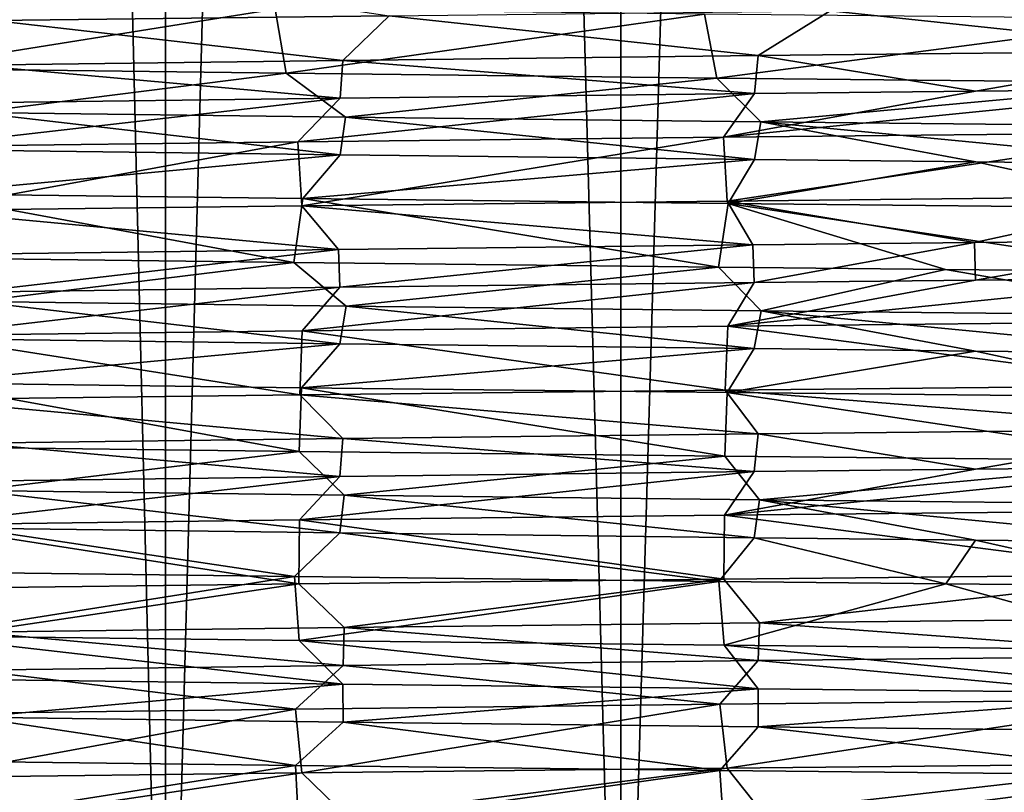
# Model space of a CAD drawing. Header units: millimetres. Extents: x -27 to 78, y -1 to 325.
# Tile 19 of 128: x -14.19 to -7.68, y 10.31 to 15.42. Entities that reach past the tile are written whole.
import ezdxf

# ---------------------------------------------------------------- set-up
doc = ezdxf.new("R2010")
doc.units = ezdxf.units.MM
doc.header["$LTSCALE"] = 65.185185
for name, color, linetype in [('1', 7, 'CONTINUOUS'), ('172', 7, 'CONTINUOUS'), ('173', 7, 'CONTINUOUS'), ('174', 7, 'CONTINUOUS'), ('175', 7, 'CONTINUOUS'), ('188', 7, 'CONTINUOUS'), ('189', 7, 'CONTINUOUS'), ('190', 7, 'CONTINUOUS'), ('191', 7, 'CONTINUOUS'), ('192', 7, 'CONTINUOUS'), ('5', 7, 'CONTINUOUS'), ('6', 7, 'CONTINUOUS')]:
    doc.layers.add(name, color=color, linetype=linetype)

msp = doc.modelspace()

# ---------------------------------------------------------------- linework, layer by layer
at = {"layer": '1', "color": 7, "linetype": 'CONTINUOUS', "true_color": 0x96918c}
for points in [[(-15.9099, 6.4, 15.9099), (-13.2252, 6.4, 18.2029), (-15.9096, 118.4, 15.9102), (-15.9099, 6.4, 15.9099)], [(-13.2252, 6.4, -18.2029), (-15.9099, 6.4, -15.9099), (-13.2255, 118.4, -18.2026), (-13.2252, 6.4, -18.2029)], [(-13.2255, 118.4, -18.2026), (-15.9099, 6.4, -15.9099), (-15.9096, 118.4, -15.9102), (-13.2255, 118.4, -18.2026)], [(-15.9096, 118.4, 15.9102), (-13.2252, 6.4, 18.2029), (-13.2255, 118.4, 18.2026), (-15.9096, 118.4, 15.9102)], [(-13.2252, 6.4, 18.2029), (-10.2148, 6.4, 20.0476), (-13.2255, 118.4, 18.2026), (-13.2252, 6.4, 18.2029)], [(-13.2255, 118.4, 18.2026), (-10.2148, 6.4, 20.0476), (-10.2145, 118.4, 20.0477), (-13.2255, 118.4, 18.2026)], [(-10.2145, 118.4, -20.0477), (-13.2252, 6.4, -18.2029), (-13.2255, 118.4, -18.2026), (-10.2145, 118.4, -20.0477)], [(-10.2148, 6.4, -20.0476), (-13.2252, 6.4, -18.2029), (-10.2145, 118.4, -20.0477), (-10.2148, 6.4, -20.0476)], [(-10.2148, 6.4, 20.0476), (-6.9529, 6.4, 21.3988), (-10.2145, 118.4, 20.0477), (-10.2148, 6.4, 20.0476)], [(-6.9529, 6.4, -21.3988), (-10.2148, 6.4, -20.0476), (-6.9532, 118.4, -21.3987), (-6.9529, 6.4, -21.3988)], [(-6.9532, 118.4, -21.3987), (-10.2148, 6.4, -20.0476), (-10.2145, 118.4, -20.0477), (-6.9532, 118.4, -21.3987)], [(-10.2145, 118.4, 20.0477), (-6.9529, 6.4, 21.3988), (-6.9532, 118.4, 21.3987), (-10.2145, 118.4, 20.0477)]]:
    msp.add_3dface(points, dxfattribs=at)
at = {"layer": '172', "color": 7, "linetype": 'CONTINUOUS', "true_color": 0x96918c}
for points in [[(-9.3324, 14.9308, 18.2525), (-12.0524, 15.1501, 16.5828), (-9.3081, 15.1814, 18.265), (-9.3324, 14.9308, 18.2525)], [(-7.8698, 14.9465, 18.9292), (-9.3324, 14.9308, 18.2525), (-9.3081, 15.1814, 18.265), (-7.8698, 14.9465, 18.9292)], [(-7.8698, 14.9465, 18.9292), (-9.3081, 15.1814, 18.265), (-6.3348, 15.2126, 19.4967), (-7.8698, 14.9465, 18.9292)], [(-6.3555, 14.9622, 19.4899), (-7.8698, 14.9465, 18.9292), (-6.3348, 15.2126, 19.4967), (-6.3555, 14.9622, 19.4899)], [(-12.0712, 14.8996, 16.5691), (-14.5116, 14.8684, 14.4798), (-14.4997, 15.1188, 14.4917), (-12.0712, 14.8996, 16.5691)], [(-12.0712, 14.8996, 16.5691), (-14.4997, 15.1188, 14.4917), (-12.0524, 15.1501, 16.5828), (-12.0712, 14.8996, 16.5691)], [(-9.3324, 14.9308, 18.2525), (-12.0712, 14.8996, 16.5691), (-12.0524, 15.1501, 16.5828), (-9.3324, 14.9308, 18.2525)], [(-14.5113, 14.5564, -14.4801), (-12.0708, 14.5252, -16.5695), (-14.4845, 14.8062, -14.5069), (-14.5113, 14.5564, -14.4801)], [(-12.0708, 14.5252, -16.5695), (-12.0352, 14.7749, -16.5953), (-14.4845, 14.8062, -14.5069), (-12.0708, 14.5252, -16.5695)], [(-12.0708, 14.5252, -16.5695), (-9.3316, 14.4939, -18.253), (-12.0352, 14.7749, -16.5953), (-12.0708, 14.5252, -16.5695)], [(-9.3316, 14.4939, -18.253), (-9.2905, 14.7437, -18.2739), (-12.0352, 14.7749, -16.5953), (-9.3316, 14.4939, -18.253)], [(-9.3316, 14.4939, -18.253), (-7.8688, 14.4783, -18.9296), (-9.2905, 14.7437, -18.2739), (-9.3316, 14.4939, -18.253)], [(-7.8688, 14.4783, -18.9296), (-6.3546, 14.4626, -19.4902), (-9.2905, 14.7437, -18.2739), (-7.8688, 14.4783, -18.9296)], [(-6.3546, 14.4626, -19.4902), (-6.3194, 14.7124, -19.5017), (-9.2905, 14.7437, -18.2739), (-6.3546, 14.4626, -19.4902)]]:
    msp.add_3dface(points, dxfattribs=at)
at = {"layer": '173', "color": 7, "linetype": 'CONTINUOUS', "true_color": 0x96918c}
for points in [[(-12.0714, 13.6496, 16.569), (-12.0822, 13.8997, 16.5611), (-9.3415, 13.931, 18.2479), (-12.0714, 13.6496, 16.569)], [(-9.3327, 13.6808, 18.2524), (-12.0714, 13.6496, 16.569), (-9.3415, 13.931, 18.2479), (-9.3327, 13.6808, 18.2524)], [(-9.3327, 13.6808, 18.2524), (-9.3415, 13.931, 18.2479), (-7.8774, 13.9467, 18.9261), (-9.3327, 13.6808, 18.2524)], [(-7.87, 13.6965, 18.9292), (-9.3327, 13.6808, 18.2524), (-7.8774, 13.9467, 18.9261), (-7.87, 13.6965, 18.9292)], [(-7.87, 13.6965, 18.9292), (-7.8774, 13.9467, 18.9261), (-6.3616, 13.9623, 19.488), (-7.87, 13.6965, 18.9292)], [(-6.3557, 13.7122, 19.4899), (-7.87, 13.6965, 18.9292), (-6.3616, 13.9623, 19.488), (-6.3557, 13.7122, 19.4899)], [(-14.5117, 13.6184, 14.4797), (-14.5234, 13.8685, 14.468), (-12.0822, 13.8997, 16.5611), (-14.5117, 13.6184, 14.4797)], [(-12.0714, 13.6496, 16.569), (-14.5117, 13.6184, 14.4797), (-12.0822, 13.8997, 16.5611), (-12.0714, 13.6496, 16.569)], [(-14.5121, 13.3064, -14.4792), (-12.0719, 13.2752, -16.5686), (-14.4781, 13.5561, -14.5133), (-14.5121, 13.3064, -14.4792)], [(-12.0719, 13.2752, -16.5686), (-12.0297, 13.5249, -16.5993), (-14.4781, 13.5561, -14.5133), (-12.0719, 13.2752, -16.5686)], [(-12.0719, 13.2752, -16.5686), (-9.3329, 13.2439, -18.2523), (-12.0297, 13.5249, -16.5993), (-12.0719, 13.2752, -16.5686)], [(-9.3329, 13.2439, -18.2523), (-9.2863, 13.4937, -18.276), (-12.0297, 13.5249, -16.5993), (-9.3329, 13.2439, -18.2523)], [(-9.3329, 13.2439, -18.2523), (-7.87, 13.2283, -18.9292), (-9.2863, 13.4937, -18.276), (-9.3329, 13.2439, -18.2523)], [(-7.87, 13.2283, -18.9292), (-6.3554, 13.2126, -19.49), (-9.2863, 13.4937, -18.276), (-7.87, 13.2283, -18.9292)], [(-6.3554, 13.2126, -19.49), (-6.3168, 13.4624, -19.5025), (-9.2863, 13.4937, -18.276), (-6.3554, 13.2126, -19.49)]]:
    msp.add_3dface(points, dxfattribs=at)
at = {"layer": '174', "color": 7, "linetype": 'CONTINUOUS', "true_color": 0x96918c}
for points in [[(-7.87, 12.4465, 18.9292), (-9.308, 12.6814, 18.265), (-6.3349, 12.7126, 19.4966), (-7.87, 12.4465, 18.9292)], [(-6.3556, 12.4622, 19.4899), (-7.87, 12.4465, 18.9292), (-6.3349, 12.7126, 19.4966), (-6.3556, 12.4622, 19.4899)], [(-12.0716, 12.3996, 16.5688), (-14.4987, 12.6188, 14.4927), (-12.0519, 12.6501, 16.5832), (-12.0716, 12.3996, 16.5688)], [(-9.3328, 12.4308, 18.2524), (-12.0716, 12.3996, 16.5688), (-12.0519, 12.6501, 16.5832), (-9.3328, 12.4308, 18.2524)], [(-9.3328, 12.4308, 18.2524), (-12.0519, 12.6501, 16.5832), (-9.308, 12.6814, 18.265), (-9.3328, 12.4308, 18.2524)], [(-7.87, 12.4465, 18.9292), (-9.3328, 12.4308, 18.2524), (-9.308, 12.6814, 18.265), (-7.87, 12.4465, 18.9292)], [(-12.0716, 12.3996, 16.5688), (-14.5119, 12.3684, 14.4794), (-14.4987, 12.6188, 14.4927), (-12.0716, 12.3996, 16.5688)], [(-14.5123, 12.0564, -14.4791), (-12.072, 12.0252, -16.5685), (-14.4908, 12.3063, -14.5005), (-14.5123, 12.0564, -14.4791)], [(-12.072, 12.0252, -16.5685), (-12.0427, 12.275, -16.5898), (-14.4908, 12.3063, -14.5005), (-12.072, 12.0252, -16.5685)], [(-12.072, 12.0252, -16.5685), (-9.3331, 11.9939, -18.2522), (-12.0427, 12.275, -16.5898), (-12.072, 12.0252, -16.5685)], [(-9.3331, 11.9939, -18.2522), (-9.2984, 12.2438, -18.2699), (-12.0427, 12.275, -16.5898), (-9.3331, 11.9939, -18.2522)], [(-9.3331, 11.9939, -18.2522), (-7.8702, 11.9783, -18.9291), (-9.2984, 12.2438, -18.2699), (-9.3331, 11.9939, -18.2522)], [(-7.8702, 11.9783, -18.9291), (-6.3556, 11.9626, -19.4899), (-9.2984, 12.2438, -18.2699), (-7.8702, 11.9783, -18.9291)], [(-6.3556, 11.9626, -19.4899), (-6.3265, 12.2125, -19.4994), (-9.2984, 12.2438, -18.2699), (-6.3556, 11.9626, -19.4899)]]:
    msp.add_3dface(points, dxfattribs=at)
at = {"layer": '175', "color": 7, "linetype": 'CONTINUOUS', "true_color": 0x96918c}
for points in [[(-6.3343, 11.2124, 19.4968), (-9.2981, 11.4315, 18.2701), (-6.3259, 11.4627, 19.4996), (-6.3343, 11.2124, 19.4968)], [(-12.0502, 11.1499, 16.5844), (-14.4909, 11.3689, 14.5005), (-12.0426, 11.4002, 16.5899), (-12.0502, 11.1499, 16.5844)], [(-9.3068, 11.1811, 18.2657), (-12.0502, 11.1499, 16.5844), (-12.0426, 11.4002, 16.5899), (-9.3068, 11.1811, 18.2657)], [(-9.3068, 11.1811, 18.2657), (-12.0426, 11.4002, 16.5899), (-9.2981, 11.4315, 18.2701), (-9.3068, 11.1811, 18.2657)], [(-6.3343, 11.2124, 19.4968), (-9.3068, 11.1811, 18.2657), (-9.2981, 11.4315, 18.2701), (-6.3343, 11.2124, 19.4968)], [(-12.0502, 11.1499, 16.5844), (-14.4967, 11.1186, 14.4946), (-14.4909, 11.3689, 14.5005), (-12.0502, 11.1499, 16.5844)], [(-14.4965, 10.8062, -14.4949), (-12.0514, 11.0251, -16.5835), (-14.4983, 11.0564, -14.493), (-14.4965, 10.8062, -14.4949)], [(-14.4965, 10.8062, -14.4949), (-12.0499, 10.7749, -16.5846), (-12.0514, 11.0251, -16.5835), (-14.4965, 10.8062, -14.4949)], [(-12.0499, 10.7749, -16.5846), (-9.3076, 10.9939, -18.2652), (-12.0514, 11.0251, -16.5835), (-12.0499, 10.7749, -16.5846)], [(-12.0499, 10.7749, -16.5846), (-9.3065, 10.7436, -18.2658), (-9.3076, 10.9939, -18.2652), (-12.0499, 10.7749, -16.5846)], [(-9.3065, 10.7436, -18.2658), (-6.3348, 10.9626, -19.4967), (-9.3076, 10.9939, -18.2652), (-9.3065, 10.7436, -18.2658)], [(-9.3065, 10.7436, -18.2658), (-6.334, 10.7124, -19.4969), (-6.3348, 10.9626, -19.4967), (-9.3065, 10.7436, -18.2658)]]:
    msp.add_3dface(points, dxfattribs=at)
at = {"layer": '188', "color": 7, "linetype": 'CONTINUOUS', "true_color": 0x96918c}
for points in [[(-12.3656, 10.861, 16.9733), (-9.5606, 10.8922, 18.6975), (-12.3245, 10.439, 17.0031), (-12.3656, 10.861, 16.9733)], [(-9.5606, 10.8922, 18.6975), (-9.5126, 10.4703, 18.7219), (-12.3245, 10.439, 17.0031), (-9.5606, 10.8922, 18.6975)], [(-9.5606, 10.8922, 18.6975), (-6.5145, 10.9235, 19.964), (-9.5126, 10.4703, 18.7219), (-9.5606, 10.8922, 18.6975)], [(-6.5145, 10.9235, 19.964), (-6.4695, 10.5015, 19.9786), (-9.5126, 10.4703, 18.7219), (-6.5145, 10.9235, 19.964)], [(-14.8651, 10.8298, 14.8334), (-12.3656, 10.861, 16.9733), (-14.8342, 10.4077, 14.8643), (-14.8651, 10.8298, 14.8334)], [(-12.3656, 10.861, 16.9733), (-12.3245, 10.439, 17.0031), (-14.8342, 10.4077, 14.8643), (-12.3656, 10.861, 16.9733)], [(-12.3655, 10.4865, -16.9734), (-14.865, 10.5177, -14.8335), (-14.8524, 10.0951, -14.8461), (-12.3655, 10.4865, -16.9734)], [(-12.3655, 10.4865, -16.9734), (-14.8524, 10.0951, -14.8461), (-12.3444, 10.0638, -16.9887), (-12.3655, 10.4865, -16.9734)], [(-9.5605, 10.4552, -18.6975), (-12.3655, 10.4865, -16.9734), (-12.3444, 10.0638, -16.9887), (-9.5605, 10.4552, -18.6975)], [(-9.5605, 10.4552, -18.6975), (-12.3444, 10.0638, -16.9887), (-9.5323, 10.0325, -18.7119), (-9.5605, 10.4552, -18.6975)], [(-6.5145, 10.424, -19.964), (-9.5605, 10.4552, -18.6975), (-9.5323, 10.0325, -18.7119), (-6.5145, 10.424, -19.964)], [(-6.5145, 10.424, -19.964), (-9.5323, 10.0325, -18.7119), (-6.4862, 10.0012, -19.9732), (-6.5145, 10.424, -19.964)]]:
    msp.add_3dface(points, dxfattribs=at)
at = {"layer": '189', "color": 7, "linetype": 'CONTINUOUS', "true_color": 0x96918c}
for points in [[(-9.5297, 12.1425, 18.7132), (-6.4862, 12.1738, 19.9732), (-6.4888, 11.7513, 19.9724), (-9.5297, 12.1425, 18.7132)], [(-14.8441, 12.08, 14.8544), (-12.3388, 12.1113, 16.9928), (-12.3442, 11.6888, 16.9888), (-14.8441, 12.08, 14.8544)], [(-12.3388, 12.1113, 16.9928), (-9.5338, 11.7201, 18.7111), (-12.3442, 11.6888, 16.9888), (-12.3388, 12.1113, 16.9928)], [(-12.3388, 12.1113, 16.9928), (-9.5297, 12.1425, 18.7132), (-9.5338, 11.7201, 18.7111), (-12.3388, 12.1113, 16.9928)], [(-9.5297, 12.1425, 18.7132), (-6.4888, 11.7513, 19.9724), (-9.5338, 11.7201, 18.7111), (-9.5297, 12.1425, 18.7132)], [(-14.8441, 12.08, 14.8544), (-12.3442, 11.6888, 16.9888), (-14.8506, 11.6575, 14.8479), (-14.8441, 12.08, 14.8544)], [(-12.373, 11.7366, -16.9679), (-14.8733, 11.7678, -14.8251), (-14.8487, 11.345, -14.8498), (-12.373, 11.7366, -16.9679)], [(-12.373, 11.7366, -16.9679), (-14.8487, 11.345, -14.8498), (-12.3419, 11.3138, -16.9905), (-12.373, 11.7366, -16.9679)], [(-9.5662, 11.7053, -18.6946), (-12.373, 11.7366, -16.9679), (-12.3419, 11.3138, -16.9905), (-9.5662, 11.7053, -18.6946)], [(-9.5662, 11.7053, -18.6946), (-12.3419, 11.3138, -16.9905), (-9.5311, 11.2825, -18.7125), (-9.5662, 11.7053, -18.6946)], [(-8.0669, 11.6896, -19.3888), (-9.5662, 11.7053, -18.6946), (-9.5311, 11.2825, -18.7125), (-8.0669, 11.6896, -19.3888)], [(-8.0669, 11.6896, -19.3888), (-9.5311, 11.2825, -18.7125), (-6.4861, 11.2512, -19.9732), (-8.0669, 11.6896, -19.3888)], [(-6.5146, 11.674, -19.964), (-8.0669, 11.6896, -19.3888), (-6.4861, 11.2512, -19.9732), (-6.5146, 11.674, -19.964)]]:
    msp.add_3dface(points, dxfattribs=at)
at = {"layer": '190', "color": 7, "linetype": 'CONTINUOUS', "true_color": 0x96918c}
for points in [[(-9.5084, 13.3927, 18.724), (-6.4652, 13.424, 19.98), (-6.4803, 13.0014, 19.9751), (-9.5084, 13.3927, 18.724)], [(-14.8325, 13.3302, 14.8659), (-12.3214, 13.3615, 17.0054), (-12.3368, 12.9389, 16.9942), (-14.8325, 13.3302, 14.8659)], [(-12.3214, 13.3615, 17.0054), (-9.5251, 12.9701, 18.7156), (-12.3368, 12.9389, 16.9942), (-12.3214, 13.3615, 17.0054)], [(-12.3214, 13.3615, 17.0054), (-9.5084, 13.3927, 18.724), (-9.5251, 12.9701, 18.7156), (-12.3214, 13.3615, 17.0054)], [(-9.5084, 13.3927, 18.724), (-6.4803, 13.0014, 19.9751), (-9.5251, 12.9701, 18.7156), (-9.5084, 13.3927, 18.724)], [(-14.8325, 13.3302, 14.8659), (-12.3368, 12.9389, 16.9942), (-14.8449, 12.9076, 14.8535), (-14.8325, 13.3302, 14.8659)], [(-14.8356, 13.0173, -14.8628), (-14.8478, 12.595, -14.8507), (-12.3401, 12.5637, -16.9918), (-14.8356, 13.0173, -14.8628)], [(-12.3247, 12.986, -17.003), (-14.8356, 13.0173, -14.8628), (-12.3401, 12.5637, -16.9918), (-12.3247, 12.986, -17.003)], [(-12.3247, 12.986, -17.003), (-12.3401, 12.5637, -16.9918), (-9.5286, 12.5325, -18.7138), (-12.3247, 12.986, -17.003)], [(-9.5118, 12.9547, -18.7223), (-12.3247, 12.986, -17.003), (-9.5286, 12.5325, -18.7138), (-9.5118, 12.9547, -18.7223)], [(-9.5118, 12.9547, -18.7223), (-9.5286, 12.5325, -18.7138), (-6.4835, 12.5012, -19.9741), (-9.5118, 12.9547, -18.7223)], [(-6.4683, 12.9235, -19.979), (-9.5118, 12.9547, -18.7223), (-6.4835, 12.5012, -19.9741), (-6.4683, 12.9235, -19.979)]]:
    msp.add_3dface(points, dxfattribs=at)
at = {"layer": '191', "color": 7, "linetype": 'CONTINUOUS', "true_color": 0x96918c}
for points in [[(-9.5369, 14.6424, 18.7095), (-6.4902, 14.6737, 19.9719), (-9.5126, 14.2203, 18.7219), (-9.5369, 14.6424, 18.7095)], [(-6.4902, 14.6737, 19.9719), (-6.4705, 14.2515, 19.9783), (-9.5126, 14.2203, 18.7219), (-6.4902, 14.6737, 19.9719)], [(-14.8567, 14.5799, 14.8417), (-12.3491, 14.6112, 16.9853), (-14.8311, 14.1578, 14.8674), (-14.8567, 14.5799, 14.8417)], [(-12.3491, 14.6112, 16.9853), (-12.3229, 14.189, 17.0043), (-14.8311, 14.1578, 14.8674), (-12.3491, 14.6112, 16.9853)], [(-12.3491, 14.6112, 16.9853), (-9.5369, 14.6424, 18.7095), (-12.3229, 14.189, 17.0043), (-12.3491, 14.6112, 16.9853)], [(-9.5369, 14.6424, 18.7095), (-9.5126, 14.2203, 18.7219), (-12.3229, 14.189, 17.0043), (-9.5369, 14.6424, 18.7095)], [(-14.827, 14.2672, -14.8715), (-14.8773, 13.8454, -14.8211), (-12.3766, 13.8142, -16.9653), (-14.827, 14.2672, -14.8715)], [(-12.3168, 14.2359, -17.0087), (-14.827, 14.2672, -14.8715), (-12.3766, 13.8142, -16.9653), (-12.3168, 14.2359, -17.0087)], [(-12.3168, 14.2359, -17.0087), (-12.3766, 13.8142, -16.9653), (-9.5691, 13.7829, -18.6931), (-12.3168, 14.2359, -17.0087)], [(-9.5052, 14.2046, -18.7257), (-12.3168, 14.2359, -17.0087), (-9.5691, 13.7829, -18.6931), (-9.5052, 14.2046, -18.7257)], [(-9.5052, 14.2046, -18.7257), (-9.5691, 13.7829, -18.6931), (-8.0694, 13.7673, -19.3877), (-9.5052, 14.2046, -18.7257)], [(-6.4634, 14.1735, -19.9806), (-9.5052, 14.2046, -18.7257), (-6.5168, 13.7516, -19.9633), (-6.4634, 14.1735, -19.9806)], [(-9.5052, 14.2046, -18.7257), (-8.0694, 13.7673, -19.3877), (-6.5168, 13.7516, -19.9633), (-9.5052, 14.2046, -18.7257)]]:
    msp.add_3dface(points, dxfattribs=at)
at = {"layer": '192', "color": 7, "linetype": 'CONTINUOUS', "true_color": 0x96918c}
for points in [[(-14.3288, 15.8368, 15.3521), (-11.7459, 15.4457, 17.4079), (-14.3626, 15.4139, 15.3205), (-14.3288, 15.8368, 15.3521)], [(-12.4992, 15.488, -16.8751), (-15.0189, 15.5197, -14.6777), (-14.9588, 15.0965, -14.7388), (-12.4992, 15.488, -16.8751)], [(-12.4992, 15.488, -16.8751), (-14.9588, 15.0965, -14.7388), (-12.427, 15.0648, -16.9284), (-12.4992, 15.488, -16.8751)], [(-9.6627, 15.4563, -18.6449), (-12.4992, 15.488, -16.8751), (-12.427, 15.0648, -16.9284), (-9.6627, 15.4563, -18.6449)], [(-9.6627, 15.4563, -18.6449), (-12.427, 15.0648, -16.9284), (-9.5794, 15.033, -18.6879), (-9.6627, 15.4563, -18.6449)], [(-6.5812, 15.4246, -19.9421), (-9.6627, 15.4563, -18.6449), (-9.5794, 15.033, -18.6879), (-6.5812, 15.4246, -19.9421)], [(-6.5812, 15.4246, -19.9421), (-9.5794, 15.033, -18.6879), (-6.4891, 15.0013, -19.9723), (-6.5812, 15.4246, -19.9421)]]:
    msp.add_3dface(points, dxfattribs=at)
at = {"layer": '5', "color": 7, "linetype": 'CONTINUOUS', "true_color": 0x96918c}
for points in [[(-9.5369, 14.6424, 18.7095), (-12.3491, 14.6112, 16.9853), (-9.3324, 14.9308, 18.2525), (-9.5369, 14.6424, 18.7095)], [(-9.3324, 14.9308, 18.2525), (-12.3491, 14.6112, 16.9853), (-12.0712, 14.8996, 16.5691), (-9.3324, 14.9308, 18.2525)], [(-6.4902, 14.6737, 19.9719), (-9.5369, 14.6424, 18.7095), (-6.3555, 14.9622, 19.4899), (-6.4902, 14.6737, 19.9719)], [(-6.3555, 14.9622, 19.4899), (-9.5369, 14.6424, 18.7095), (-7.8698, 14.9465, 18.9292), (-6.3555, 14.9622, 19.4899)], [(-7.8698, 14.9465, 18.9292), (-9.5369, 14.6424, 18.7095), (-9.3324, 14.9308, 18.2525), (-7.8698, 14.9465, 18.9292)], [(-12.3491, 14.6112, 16.9853), (-14.8567, 14.5799, 14.8417), (-12.0712, 14.8996, 16.5691), (-12.3491, 14.6112, 16.9853)], [(-12.0712, 14.8996, 16.5691), (-14.8567, 14.5799, 14.8417), (-14.5116, 14.8684, 14.4798), (-12.0712, 14.8996, 16.5691)], [(-14.5113, 14.5564, -14.4801), (-14.827, 14.2672, -14.8715), (-12.0708, 14.5252, -16.5695), (-14.5113, 14.5564, -14.4801)], [(-14.827, 14.2672, -14.8715), (-12.3168, 14.2359, -17.0087), (-12.0708, 14.5252, -16.5695), (-14.827, 14.2672, -14.8715)], [(-12.0708, 14.5252, -16.5695), (-12.3168, 14.2359, -17.0087), (-9.3316, 14.4939, -18.253), (-12.0708, 14.5252, -16.5695)], [(-12.3168, 14.2359, -17.0087), (-9.5052, 14.2046, -18.7257), (-9.3316, 14.4939, -18.253), (-12.3168, 14.2359, -17.0087)], [(-9.3316, 14.4939, -18.253), (-9.5052, 14.2046, -18.7257), (-7.8688, 14.4783, -18.9296), (-9.3316, 14.4939, -18.253)], [(-9.5052, 14.2046, -18.7257), (-6.4634, 14.1735, -19.9806), (-7.8688, 14.4783, -18.9296), (-9.5052, 14.2046, -18.7257)], [(-7.8688, 14.4783, -18.9296), (-6.4634, 14.1735, -19.9806), (-6.3546, 14.4626, -19.4902), (-7.8688, 14.4783, -18.9296)], [(-9.5084, 13.3927, 18.724), (-12.3214, 13.3615, 17.0054), (-9.3327, 13.6808, 18.2524), (-9.5084, 13.3927, 18.724)], [(-9.3327, 13.6808, 18.2524), (-12.3214, 13.3615, 17.0054), (-12.0714, 13.6496, 16.569), (-9.3327, 13.6808, 18.2524)], [(-6.4652, 13.424, 19.98), (-9.5084, 13.3927, 18.724), (-6.3557, 13.7122, 19.4899), (-6.4652, 13.424, 19.98)], [(-6.3557, 13.7122, 19.4899), (-9.5084, 13.3927, 18.724), (-7.87, 13.6965, 18.9292), (-6.3557, 13.7122, 19.4899)], [(-7.87, 13.6965, 18.9292), (-9.5084, 13.3927, 18.724), (-9.3327, 13.6808, 18.2524), (-7.87, 13.6965, 18.9292)], [(-12.3214, 13.3615, 17.0054), (-14.8325, 13.3302, 14.8659), (-12.0714, 13.6496, 16.569), (-12.3214, 13.3615, 17.0054)], [(-12.0714, 13.6496, 16.569), (-14.8325, 13.3302, 14.8659), (-14.5117, 13.6184, 14.4797), (-12.0714, 13.6496, 16.569)], [(-14.5121, 13.3064, -14.4792), (-14.8356, 13.0173, -14.8628), (-12.0719, 13.2752, -16.5686), (-14.5121, 13.3064, -14.4792)], [(-14.8356, 13.0173, -14.8628), (-12.3247, 12.986, -17.003), (-12.0719, 13.2752, -16.5686), (-14.8356, 13.0173, -14.8628)], [(-12.0719, 13.2752, -16.5686), (-12.3247, 12.986, -17.003), (-9.3329, 13.2439, -18.2523), (-12.0719, 13.2752, -16.5686)], [(-12.3247, 12.986, -17.003), (-9.5118, 12.9547, -18.7223), (-9.3329, 13.2439, -18.2523), (-12.3247, 12.986, -17.003)], [(-9.3329, 13.2439, -18.2523), (-9.5118, 12.9547, -18.7223), (-7.87, 13.2283, -18.9292), (-9.3329, 13.2439, -18.2523)], [(-9.5118, 12.9547, -18.7223), (-6.4683, 12.9235, -19.979), (-7.87, 13.2283, -18.9292), (-9.5118, 12.9547, -18.7223)], [(-7.87, 13.2283, -18.9292), (-6.4683, 12.9235, -19.979), (-6.3554, 13.2126, -19.49), (-7.87, 13.2283, -18.9292)], [(-9.5297, 12.1425, 18.7132), (-12.3388, 12.1113, 16.9928), (-9.3328, 12.4308, 18.2524), (-9.5297, 12.1425, 18.7132)], [(-9.3328, 12.4308, 18.2524), (-12.3388, 12.1113, 16.9928), (-12.0716, 12.3996, 16.5688), (-9.3328, 12.4308, 18.2524)], [(-6.4862, 12.1738, 19.9732), (-9.5297, 12.1425, 18.7132), (-6.3556, 12.4622, 19.4899), (-6.4862, 12.1738, 19.9732)], [(-6.3556, 12.4622, 19.4899), (-9.5297, 12.1425, 18.7132), (-7.87, 12.4465, 18.9292), (-6.3556, 12.4622, 19.4899)], [(-7.87, 12.4465, 18.9292), (-9.5297, 12.1425, 18.7132), (-9.3328, 12.4308, 18.2524), (-7.87, 12.4465, 18.9292)], [(-12.3388, 12.1113, 16.9928), (-14.8441, 12.08, 14.8544), (-12.0716, 12.3996, 16.5688), (-12.3388, 12.1113, 16.9928)], [(-12.0716, 12.3996, 16.5688), (-14.8441, 12.08, 14.8544), (-14.5119, 12.3684, 14.4794), (-12.0716, 12.3996, 16.5688)], [(-14.8733, 11.7678, -14.8251), (-12.373, 11.7366, -16.9679), (-14.5123, 12.0564, -14.4791), (-14.8733, 11.7678, -14.8251)], [(-14.5123, 12.0564, -14.4791), (-12.373, 11.7366, -16.9679), (-12.072, 12.0252, -16.5685), (-14.5123, 12.0564, -14.4791)], [(-12.373, 11.7366, -16.9679), (-9.5662, 11.7053, -18.6946), (-12.072, 12.0252, -16.5685), (-12.373, 11.7366, -16.9679)], [(-12.072, 12.0252, -16.5685), (-9.5662, 11.7053, -18.6946), (-9.3331, 11.9939, -18.2522), (-12.072, 12.0252, -16.5685)], [(-9.5662, 11.7053, -18.6946), (-8.0669, 11.6896, -19.3888), (-9.3331, 11.9939, -18.2522), (-9.5662, 11.7053, -18.6946)], [(-9.3331, 11.9939, -18.2522), (-8.0669, 11.6896, -19.3888), (-7.8702, 11.9783, -18.9291), (-9.3331, 11.9939, -18.2522)], [(-8.0669, 11.6896, -19.3888), (-6.5146, 11.674, -19.964), (-7.8702, 11.9783, -18.9291), (-8.0669, 11.6896, -19.3888)], [(-7.8702, 11.9783, -18.9291), (-6.5146, 11.674, -19.964), (-6.3556, 11.9626, -19.4899), (-7.8702, 11.9783, -18.9291)], [(-6.3343, 11.2124, 19.4968), (-6.5145, 10.9235, 19.964), (-9.3068, 11.1811, 18.2657), (-6.3343, 11.2124, 19.4968)], [(-12.0502, 11.1499, 16.5844), (-12.3656, 10.861, 16.9733), (-14.4967, 11.1186, 14.4946), (-12.0502, 11.1499, 16.5844)], [(-9.5606, 10.8922, 18.6975), (-12.3656, 10.861, 16.9733), (-12.0502, 11.1499, 16.5844), (-9.5606, 10.8922, 18.6975)], [(-9.3068, 11.1811, 18.2657), (-9.5606, 10.8922, 18.6975), (-12.0502, 11.1499, 16.5844), (-9.3068, 11.1811, 18.2657)], [(-6.5145, 10.9235, 19.964), (-9.5606, 10.8922, 18.6975), (-9.3068, 11.1811, 18.2657), (-6.5145, 10.9235, 19.964)], [(-12.3656, 10.861, 16.9733), (-14.8651, 10.8298, 14.8334), (-14.4967, 11.1186, 14.4946), (-12.3656, 10.861, 16.9733)], [(-14.865, 10.5177, -14.8335), (-12.3655, 10.4865, -16.9734), (-14.4965, 10.8062, -14.4949), (-14.865, 10.5177, -14.8335)], [(-14.4965, 10.8062, -14.4949), (-12.3655, 10.4865, -16.9734), (-12.0499, 10.7749, -16.5846), (-14.4965, 10.8062, -14.4949)], [(-12.3655, 10.4865, -16.9734), (-9.5605, 10.4552, -18.6975), (-12.0499, 10.7749, -16.5846), (-12.3655, 10.4865, -16.9734)], [(-12.0499, 10.7749, -16.5846), (-9.5605, 10.4552, -18.6975), (-9.3065, 10.7436, -18.2658), (-12.0499, 10.7749, -16.5846)], [(-9.5605, 10.4552, -18.6975), (-6.5145, 10.424, -19.964), (-9.3065, 10.7436, -18.2658), (-9.5605, 10.4552, -18.6975)], [(-9.3065, 10.7436, -18.2658), (-6.5145, 10.424, -19.964), (-6.334, 10.7124, -19.4969), (-9.3065, 10.7436, -18.2658)]]:
    msp.add_3dface(points, dxfattribs=at)
at = {"layer": '6', "color": 7, "linetype": 'CONTINUOUS', "true_color": 0x96918c}
for points in [[(-5.6911, 15.5092, 20.2141), (-6.3348, 15.2126, 19.4967), (-8.8307, 15.4775, 19.053), (-5.6911, 15.5092, 20.2141)], [(-11.7459, 15.4457, 17.4079), (-12.0524, 15.1501, 16.5828), (-14.3626, 15.4139, 15.3205), (-11.7459, 15.4457, 17.4079)], [(-9.3081, 15.1814, 18.265), (-12.0524, 15.1501, 16.5828), (-11.7459, 15.4457, 17.4079), (-9.3081, 15.1814, 18.265)], [(-8.8307, 15.4775, 19.053), (-9.3081, 15.1814, 18.265), (-11.7459, 15.4457, 17.4079), (-8.8307, 15.4775, 19.053)], [(-6.3348, 15.2126, 19.4967), (-9.3081, 15.1814, 18.265), (-8.8307, 15.4775, 19.053), (-6.3348, 15.2126, 19.4967)], [(-12.0524, 15.1501, 16.5828), (-14.4997, 15.1188, 14.4917), (-14.3626, 15.4139, 15.3205), (-12.0524, 15.1501, 16.5828)], [(-14.9588, 15.0965, -14.7388), (-14.4845, 14.8062, -14.5069), (-12.427, 15.0648, -16.9284), (-14.9588, 15.0965, -14.7388)], [(-14.4845, 14.8062, -14.5069), (-12.0352, 14.7749, -16.5953), (-12.427, 15.0648, -16.9284), (-14.4845, 14.8062, -14.5069)], [(-12.427, 15.0648, -16.9284), (-12.0352, 14.7749, -16.5953), (-9.5794, 15.033, -18.6879), (-12.427, 15.0648, -16.9284)], [(-12.0352, 14.7749, -16.5953), (-9.2905, 14.7437, -18.2739), (-9.5794, 15.033, -18.6879), (-12.0352, 14.7749, -16.5953)], [(-9.5794, 15.033, -18.6879), (-9.2905, 14.7437, -18.2739), (-6.4891, 15.0013, -19.9723), (-9.5794, 15.033, -18.6879)], [(-9.2905, 14.7437, -18.2739), (-6.3194, 14.7124, -19.5017), (-6.4891, 15.0013, -19.9723), (-9.2905, 14.7437, -18.2739)], [(-12.3229, 14.189, 17.0043), (-12.0822, 13.8997, 16.5611), (-14.8311, 14.1578, 14.8674), (-12.3229, 14.189, 17.0043)], [(-9.5126, 14.2203, 18.7219), (-9.3415, 13.931, 18.2479), (-12.3229, 14.189, 17.0043), (-9.5126, 14.2203, 18.7219)], [(-9.3415, 13.931, 18.2479), (-12.0822, 13.8997, 16.5611), (-12.3229, 14.189, 17.0043), (-9.3415, 13.931, 18.2479)], [(-6.4705, 14.2515, 19.9783), (-7.8774, 13.9467, 18.9261), (-9.5126, 14.2203, 18.7219), (-6.4705, 14.2515, 19.9783)], [(-7.8774, 13.9467, 18.9261), (-9.3415, 13.931, 18.2479), (-9.5126, 14.2203, 18.7219), (-7.8774, 13.9467, 18.9261)], [(-6.3616, 13.9623, 19.488), (-7.8774, 13.9467, 18.9261), (-6.4705, 14.2515, 19.9783), (-6.3616, 13.9623, 19.488)], [(-12.0822, 13.8997, 16.5611), (-14.5234, 13.8685, 14.468), (-14.8311, 14.1578, 14.8674), (-12.0822, 13.8997, 16.5611)], [(-14.8773, 13.8454, -14.8211), (-14.4781, 13.5561, -14.5133), (-12.3766, 13.8142, -16.9653), (-14.8773, 13.8454, -14.8211)], [(-14.4781, 13.5561, -14.5133), (-12.0297, 13.5249, -16.5993), (-12.3766, 13.8142, -16.9653), (-14.4781, 13.5561, -14.5133)], [(-12.3766, 13.8142, -16.9653), (-12.0297, 13.5249, -16.5993), (-9.5691, 13.7829, -18.6931), (-12.3766, 13.8142, -16.9653)], [(-12.0297, 13.5249, -16.5993), (-9.2863, 13.4937, -18.276), (-9.5691, 13.7829, -18.6931), (-12.0297, 13.5249, -16.5993)], [(-9.5691, 13.7829, -18.6931), (-9.2863, 13.4937, -18.276), (-8.0694, 13.7673, -19.3877), (-9.5691, 13.7829, -18.6931)], [(-9.2863, 13.4937, -18.276), (-6.3168, 13.4624, -19.5025), (-8.0694, 13.7673, -19.3877), (-9.2863, 13.4937, -18.276)], [(-8.0694, 13.7673, -19.3877), (-6.3168, 13.4624, -19.5025), (-6.5168, 13.7516, -19.9633), (-8.0694, 13.7673, -19.3877)], [(-9.5251, 12.9701, 18.7156), (-9.308, 12.6814, 18.265), (-12.3368, 12.9389, 16.9942), (-9.5251, 12.9701, 18.7156)], [(-6.4803, 13.0014, 19.9751), (-6.3349, 12.7126, 19.4966), (-9.5251, 12.9701, 18.7156), (-6.4803, 13.0014, 19.9751)], [(-6.3349, 12.7126, 19.4966), (-9.308, 12.6814, 18.265), (-9.5251, 12.9701, 18.7156), (-6.3349, 12.7126, 19.4966)], [(-12.3368, 12.9389, 16.9942), (-12.0519, 12.6501, 16.5832), (-14.8449, 12.9076, 14.8535), (-12.3368, 12.9389, 16.9942)], [(-12.0519, 12.6501, 16.5832), (-14.4987, 12.6188, 14.4927), (-14.8449, 12.9076, 14.8535), (-12.0519, 12.6501, 16.5832)], [(-9.308, 12.6814, 18.265), (-12.0519, 12.6501, 16.5832), (-12.3368, 12.9389, 16.9942), (-9.308, 12.6814, 18.265)], [(-14.8478, 12.595, -14.8507), (-14.4908, 12.3063, -14.5005), (-12.3401, 12.5637, -16.9918), (-14.8478, 12.595, -14.8507)], [(-14.4908, 12.3063, -14.5005), (-12.0427, 12.275, -16.5898), (-12.3401, 12.5637, -16.9918), (-14.4908, 12.3063, -14.5005)], [(-12.3401, 12.5637, -16.9918), (-12.0427, 12.275, -16.5898), (-9.5286, 12.5325, -18.7138), (-12.3401, 12.5637, -16.9918)], [(-12.0427, 12.275, -16.5898), (-9.2984, 12.2438, -18.2699), (-9.5286, 12.5325, -18.7138), (-12.0427, 12.275, -16.5898)], [(-9.5286, 12.5325, -18.7138), (-9.2984, 12.2438, -18.2699), (-6.4835, 12.5012, -19.9741), (-9.5286, 12.5325, -18.7138)], [(-9.2984, 12.2438, -18.2699), (-6.3265, 12.2125, -19.4994), (-6.4835, 12.5012, -19.9741), (-9.2984, 12.2438, -18.2699)], [(-9.5338, 11.7201, 18.7111), (-12.0426, 11.4002, 16.5899), (-12.3442, 11.6888, 16.9888), (-9.5338, 11.7201, 18.7111)], [(-9.2981, 11.4315, 18.2701), (-12.0426, 11.4002, 16.5899), (-9.5338, 11.7201, 18.7111), (-9.2981, 11.4315, 18.2701)], [(-6.4888, 11.7513, 19.9724), (-9.2981, 11.4315, 18.2701), (-9.5338, 11.7201, 18.7111), (-6.4888, 11.7513, 19.9724)], [(-6.3259, 11.4627, 19.4996), (-9.2981, 11.4315, 18.2701), (-6.4888, 11.7513, 19.9724), (-6.3259, 11.4627, 19.4996)], [(-12.3442, 11.6888, 16.9888), (-14.4909, 11.3689, 14.5005), (-14.8506, 11.6575, 14.8479), (-12.3442, 11.6888, 16.9888)], [(-12.0426, 11.4002, 16.5899), (-14.4909, 11.3689, 14.5005), (-12.3442, 11.6888, 16.9888), (-12.0426, 11.4002, 16.5899)], [(-14.4983, 11.0564, -14.493), (-12.0514, 11.0251, -16.5835), (-14.8487, 11.345, -14.8498), (-14.4983, 11.0564, -14.493)], [(-14.8487, 11.345, -14.8498), (-12.0514, 11.0251, -16.5835), (-12.3419, 11.3138, -16.9905), (-14.8487, 11.345, -14.8498)], [(-12.0514, 11.0251, -16.5835), (-9.3076, 10.9939, -18.2652), (-12.3419, 11.3138, -16.9905), (-12.0514, 11.0251, -16.5835)], [(-12.3419, 11.3138, -16.9905), (-9.3076, 10.9939, -18.2652), (-9.5311, 11.2825, -18.7125), (-12.3419, 11.3138, -16.9905)], [(-9.3076, 10.9939, -18.2652), (-6.3348, 10.9626, -19.4967), (-9.5311, 11.2825, -18.7125), (-9.3076, 10.9939, -18.2652)], [(-9.5311, 11.2825, -18.7125), (-6.3348, 10.9626, -19.4967), (-6.4861, 11.2512, -19.9732), (-9.5311, 11.2825, -18.7125)], [(-6.4695, 10.5015, 19.9786), (-9.2824, 10.1816, 18.278), (-9.5126, 10.4703, 18.7219), (-6.4695, 10.5015, 19.9786)], [(-6.3132, 10.2128, 19.5037), (-9.2824, 10.1816, 18.278), (-6.4695, 10.5015, 19.9786), (-6.3132, 10.2128, 19.5037)], [(-12.3245, 10.439, 17.0031), (-14.4749, 10.1191, 14.5165), (-14.8342, 10.4077, 14.8643), (-12.3245, 10.439, 17.0031)], [(-12.026, 10.1504, 16.602), (-14.4749, 10.1191, 14.5165), (-12.3245, 10.439, 17.0031), (-12.026, 10.1504, 16.602)], [(-9.5126, 10.4703, 18.7219), (-12.026, 10.1504, 16.602), (-12.3245, 10.439, 17.0031), (-9.5126, 10.4703, 18.7219)], [(-9.2824, 10.1816, 18.278), (-12.026, 10.1504, 16.602), (-9.5126, 10.4703, 18.7219), (-9.2824, 10.1816, 18.278)]]:
    msp.add_3dface(points, dxfattribs=at)

doc.saveas('drawing.dxf')
